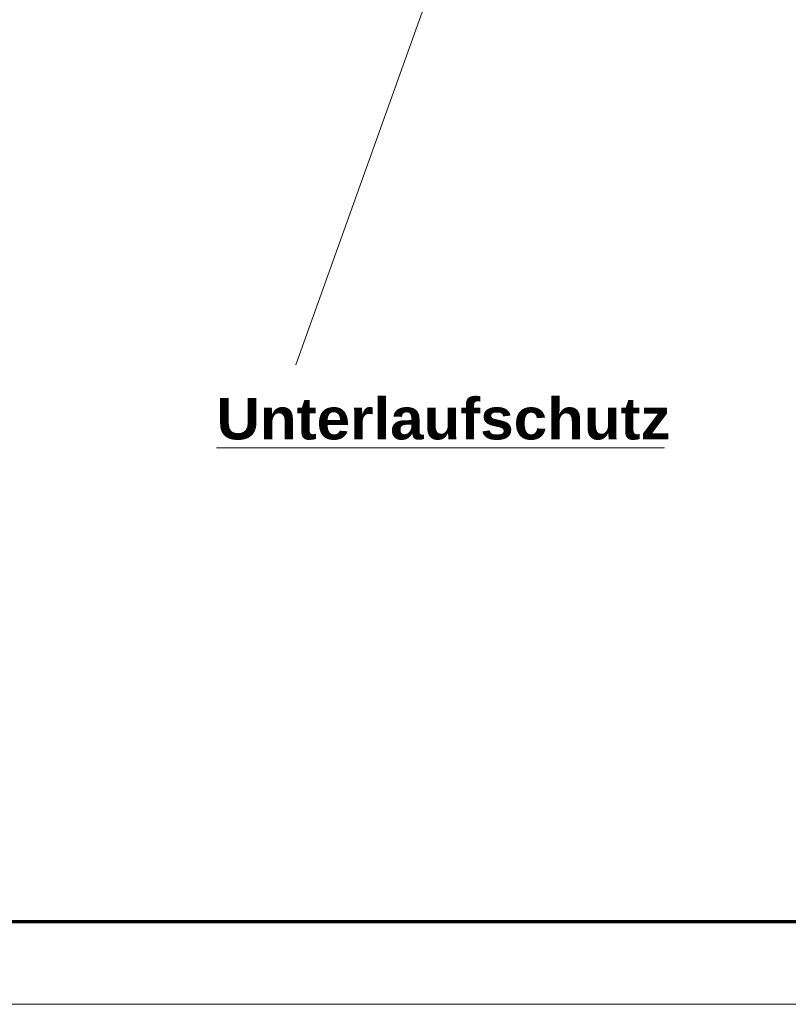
# Model space of a CAD drawing. Extents: x 229 to 926, y 37 to 878.
# Tile 33 of 201: x 445 to 491, y 37 to 96. Entities that reach past the tile are written whole.
import ezdxf
from ezdxf.lldxf.tags import DXFTag

# ---------------------------------------------------------------- set-up
doc = ezdxf.new("R2010")
doc.units = 0
doc.layers.get('0').update_dxf_attribs({"linetype": 'fein_strichliert', "lineweight": 13})
for name, color, linetype, lineweight in [('Beschriftung', 7, 'Continuous', 25), ('Beschriftung-A03CP9SUA9', 7, 'Continuous', 25), ('X_BI_Geometrie', 7, 'Continuous', 13)]:
    doc.layers.add(name, color=color, linetype=linetype, lineweight=lineweight)
doc.styles.get("Standard").update_dxf_attribs({"font": 'arial.ttf'})
tags = doc.linetypes.add('fein_strichliert', pattern=[4, 1, -2, 1]).pattern_tags.tags
tags[8:9] = [DXFTag(74, 4), DXFTag(75, 0), DXFTag(340, '0'), DXFTag(46, 0.0), DXFTag(50, 0.0), DXFTag(44, 0.0), DXFTag(45, 0.0)]
tags[6:7] = [DXFTag(74, 4), DXFTag(75, 0), DXFTag(340, '0'), DXFTag(46, 0.0), DXFTag(50, 0.0), DXFTag(44, 0.0), DXFTag(45, 0.0)]
tags[4:5] = [DXFTag(74, 4), DXFTag(75, 0), DXFTag(340, '0'), DXFTag(46, 0.0), DXFTag(50, 0.0), DXFTag(44, 0.0), DXFTag(45, 0.0)]

# ---------------------------------------------------------------- blocks, each defined once
blk = doc.blocks.new('Blockreferenz-A03CP9SJA9', base_point=(228.976, 36.581))
at = {"color": 0, "linetype": 'ByBlock', "lineweight": 70, "ltscale": 0.7}
blk.add_line((248.976, 41.581), (920.976, 41.581), dxfattribs=at)
at = {"color": 0, "linetype": 'ByBlock', "lineweight": -2, "ltscale": 0.13}
blk.add_line((925.976, 36.581), (228.976, 36.581), dxfattribs=at)
blk = doc.blocks.new('Referenz-A03CP9SSA9', base_point=(255.728, 65.704))
at = {"layer": 'Beschriftung', "color": 0, "lineweight": -2}
for p, q in [((483.762, 137.508), (461.417, 75.216)), ((456.628, 70.204), (483.702, 70.204))]:
    blk.add_line(p, q, dxfattribs=at)
at = {"layer": 'Beschriftung', "color": 0, "lineweight": -2, "insert": (456.628, 73.204), "char_height": 2.5, "attachment_point": 1, "rotation": 0.00001}
blk.add_mtext('{\\W1.04;\\fArial|b1|i0;Unterlaufschutz}', dxfattribs=at)
blk = doc.blocks.new('Referenz-A03CP9T9A9', base_point=(255.728, 65.706))
at = {"layer": 'Beschriftung-A03CP9SUA9', "color": 0, "lineweight": -2}
for p, q in [((483.762, 137.509), (461.416, 75.218)), ((456.628, 70.206), (483.702, 70.206))]:
    blk.add_line(p, q, dxfattribs=at)
at = {"layer": 'Beschriftung-A03CP9SUA9', "color": 0, "lineweight": -2, "insert": (456.628, 73.206), "char_height": 2.49999, "attachment_point": 1, "rotation": 0.00001}
blk.add_mtext('{\\W1.04;\\fArial|b1|i0;Unterlaufschutz}', dxfattribs=at)

msp = doc.modelspace()

# ---------------------------------------------------------------- block references
at = {"color": 251, "lineweight": 13, "ltscale": 0.13, "true_color": 0x606060}
for name, p in [('Referenz-A03CP9SSA9', (255.728, 65.704)), ('Referenz-A03CP9T9A9', (255.728, 65.706))]:
    msp.add_blockref(name, p, dxfattribs=at)
at = {"layer": 'X_BI_Geometrie', "ltscale": 0.13}
msp.add_blockref('Blockreferenz-A03CP9SJA9', (228.976, 36.581), dxfattribs=at)

doc.saveas('drawing.dxf')
